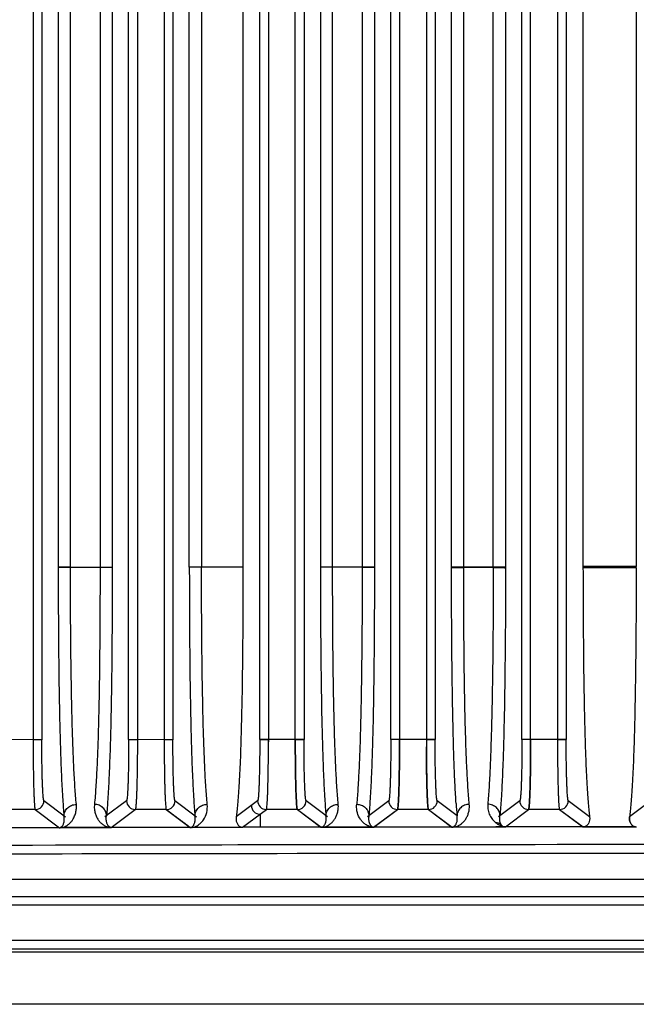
# Model space of a CAD drawing. Header units: inches. Extents: x 0 to 34, y 0 to 22.
# Tile 24 of 108: x 6.6 to 8, y 11.9 to 14.2. Entities that reach past the tile are written whole.
import ezdxf

# ---------------------------------------------------------------- set-up
doc = ezdxf.new("R2010")
doc.units = ezdxf.units.IN
doc.header["$LTSCALE"] = 1.87
doc.header["$MEASUREMENT"] = 0
doc.layers.get('0').update_dxf_attribs({"linetype": 'CONTINUOUS'})

msp = doc.modelspace()

# ---------------------------------------------------------------- linework, layer by layer
at = {"color": 6, "linetype": 'CONTINUOUS'}
for p, q in [((7.18, 18.6781), (7.18, 12.5435)), ((7.4752, 18.6935), (7.4752, 12.5434)), ((7.7705, 12.5435), (7.7705, 18.6926)), ((6.6498, 18.6738), (6.6498, 12.5433)), ((6.6695, 18.6739), (6.6695, 12.5433)), ((6.865, 12.5434), (6.865, 18.6738)), ((6.8847, 18.6738), (6.8847, 12.5434)), ((6.9451, 18.6738), (6.9451, 12.5433)), ((6.9648, 18.6738), (6.9648, 12.5433)), ((7.1603, 12.5434), (7.1603, 18.6738)), ((7.2404, 12.5434), (7.2404, 18.6738)), ((7.26, 18.6738), (7.26, 12.5434)), ((7.4556, 12.5435), (7.4556, 18.6737)), ((7.5356, 18.6738), (7.5356, 12.5434)), ((7.5553, 18.6738), (7.5553, 12.5434)), ((7.7508, 12.5435), (7.7508, 18.6737)), ((7.8309, 18.6737), (7.8309, 12.5434)), ((7.8506, 18.6737), (7.8506, 12.5434)), ((6.7064, 18.2853), (6.7064, 12.9318)), ((6.7339, 12.9322), (6.7339, 18.2851)), ((6.8006, 18.2851), (6.8006, 12.9322)), ((6.8281, 18.2853), (6.8281, 12.9319)), ((7.0017, 12.9319), (7.0017, 18.2853)), ((7.0292, 18.2851), (7.0292, 12.9321)), ((7.1225, 18.2851), (7.1225, 12.9321)), ((7.2969, 18.2852), (7.2969, 12.9326)), ((7.3245, 12.9321), (7.3245, 18.2848)), ((7.3911, 18.2851), (7.3911, 12.9318)), ((7.4187, 18.2856), (7.4187, 12.9311)), ((7.5922, 12.9325), (7.5922, 18.2847)), ((7.6198, 12.9321), (7.6198, 18.286)), ((7.6864, 12.9321), (7.6864, 18.2851)), ((7.7139, 18.2847), (7.7139, 12.9325)), ((7.8884, 18.2839), (7.8884, 12.9333)), ((8.0083, 18.2838), (8.0083, 12.9335)), ((6.7073, 12.9321), (6.8272, 12.9322)), ((7.0292, 12.9321), (7.0017, 12.9319)), ((7.1225, 12.9321), (7.0026, 12.9321)), ((7.4177, 12.9321), (7.2979, 12.9321)), ((7.3911, 12.9318), (7.3245, 12.9321)), ((7.3911, 12.9318), (7.4187, 12.9311)), ((7.5922, 12.9329), (7.713, 12.933)), ((7.5922, 12.9311), (7.5922, 12.9325)), ((7.5931, 12.9328), (7.713, 12.933)), ((7.713, 12.9312), (7.5931, 12.9312)), ((7.6198, 12.9321), (7.6864, 12.9321)), ((7.7139, 12.9325), (7.7139, 12.931)), ((7.8884, 12.9334), (8.0083, 12.9335)), ((7.8884, 12.9333), (8.0083, 12.9335)), ((8.0083, 12.9334), (7.8884, 12.9333)), ((7.8884, 12.9333), (7.8884, 12.9308)), ((7.8884, 12.9333), (7.8884, 12.9308)), ((8.0083, 12.9306), (8.0083, 12.9335)), ((8.0083, 12.9307), (7.8884, 12.9307)), ((8.0083, 12.9307), (7.8884, 12.9307)), ((6.6695, 12.5433), (6.5697, 12.5434)), ((6.6695, 12.5433), (6.6498, 12.5433)), ((6.9648, 12.5433), (6.865, 12.5434)), ((6.865, 12.5434), (6.8847, 12.5434)), ((6.9648, 12.5433), (6.9451, 12.5433)), ((7.26, 12.5434), (7.1603, 12.5435)), ((7.1603, 12.5435), (7.18, 12.5434)), ((7.18, 12.5434), (7.18, 12.5386)), ((7.2404, 12.5434), (7.26, 12.5434)), ((7.5553, 12.5434), (7.4556, 12.5435)), ((7.4752, 12.5435), (7.4556, 12.5435)), ((7.5356, 12.5434), (7.5553, 12.5434)), ((7.8506, 12.5434), (7.7508, 12.5435)), ((7.7705, 12.5435), (7.7508, 12.5435)), ((7.8309, 12.5434), (7.8506, 12.5434)), ((6.7231, 12.3687), (6.6742, 12.4055)), ((6.8603, 12.4057), (6.8116, 12.3692)), ((7.018, 12.3691), (6.9694, 12.4056)), ((7.1556, 12.4057), (7.1072, 12.3695)), ((7.313, 12.3693), (7.2647, 12.4056)), ((7.4509, 12.4057), (7.4027, 12.3696)), ((7.6047, 12.3721), (7.56, 12.4057)), ((7.7461, 12.4057), (7.698, 12.3697)), ((7.9034, 12.3696), (7.8553, 12.4057)), ((8.0414, 12.4057), (7.9933, 12.3696)), ((6.6545, 12.3859), (6.5847, 12.386)), ((6.6545, 12.3859), (6.7089, 12.3449)), ((6.6545, 12.3859), (6.7089, 12.3449)), ((6.6545, 12.3859), (6.7089, 12.3449)), ((6.8258, 12.3456), (6.88, 12.386)), ((6.8258, 12.3456), (6.88, 12.386)), ((6.8258, 12.3456), (6.8798, 12.386)), ((6.9497, 12.3859), (6.88, 12.386)), ((6.9497, 12.3859), (7.0034, 12.3456)), ((6.9497, 12.3859), (7.0034, 12.3456)), ((7.1218, 12.346), (7.1752, 12.386)), ((7.245, 12.3859), (7.1752, 12.386)), ((7.245, 12.3859), (7.2989, 12.346)), ((7.245, 12.3859), (7.2981, 12.346)), ((7.4168, 12.3464), (7.4705, 12.386)), ((7.4174, 12.3464), (7.4705, 12.386)), ((7.5403, 12.386), (7.4705, 12.386)), ((7.5403, 12.386), (7.5936, 12.3464)), ((7.5403, 12.386), (7.593, 12.3464)), ((7.7135, 12.3466), (7.7658, 12.3861)), ((7.8356, 12.386), (7.7658, 12.3861)), ((7.8356, 12.386), (7.8891, 12.3466)), ((7.8356, 12.386), (7.8881, 12.3466)), ((7.1611, 12.3754), (7.1611, 12.346)), ((6.7089, 12.3449), (6.5856, 12.3449)), ((6.7146, 12.3452), (6.711, 12.3451)), ((6.7123, 12.3452), (6.8258, 12.3454)), ((6.8258, 12.3454), (6.7126, 12.3453)), ((6.8257, 12.3454), (6.7146, 12.3452)), ((7.0034, 12.3456), (6.8658, 12.3456)), ((7.0034, 12.3456), (6.8658, 12.3456)), ((7.0043, 12.3456), (6.8658, 12.3456)), ((7.0088, 12.3458), (7.0043, 12.3456)), ((7.0065, 12.3458), (7.1219, 12.346)), ((7.1218, 12.346), (7.0068, 12.3458)), ((7.1218, 12.346), (7.0088, 12.3458)), ((7.1611, 12.346), (7.1218, 12.346)), ((7.1611, 12.346), (7.1218, 12.346)), ((7.1611, 12.346), (7.1218, 12.346)), ((7.2981, 12.346), (7.1611, 12.346)), ((7.2981, 12.346), (7.1611, 12.346)), ((7.2989, 12.346), (7.1611, 12.346)), ((7.3031, 12.3462), (7.2989, 12.346)), ((7.3009, 12.3462), (7.4173, 12.3463)), ((7.4173, 12.3464), (7.3011, 12.3462)), ((7.4168, 12.3464), (7.3031, 12.3462)), ((7.5936, 12.3464), (7.4168, 12.3464)), ((7.593, 12.3464), (7.4173, 12.3464)), ((7.593, 12.3464), (7.4174, 12.3464)), ((7.593, 12.3464), (7.5954, 12.3465)), ((7.5976, 12.3465), (7.5936, 12.3464)), ((7.5953, 12.3465), (7.7138, 12.3466)), ((7.6924, 12.3466), (7.5954, 12.3465)), ((7.6924, 12.3466), (7.5976, 12.3465)), ((7.71, 12.3466), (7.6924, 12.3466)), ((7.71, 12.3466), (7.6924, 12.3466)), ((7.7015, 12.3499), (7.6976, 12.3521)), ((7.7103, 12.3469), (7.71, 12.347)), ((7.7136, 12.3466), (7.71, 12.3466)), ((7.7134, 12.3466), (7.71, 12.3466)), ((7.7117, 12.3467), (7.7101, 12.347)), ((7.7112, 12.3468), (7.7103, 12.3469)), ((7.7135, 12.3466), (7.7112, 12.3468)), ((7.7121, 12.3467), (7.7117, 12.3467)), ((7.888, 12.3466), (7.7134, 12.3466)), ((7.8881, 12.3466), (7.7134, 12.3466)), ((7.8891, 12.3466), (7.7135, 12.3466)), ((8.0064, 12.3467), (7.8891, 12.3467)), ((7.8897, 12.3467), (8.0063, 12.3467)), ((8.0059, 12.3467), (7.8898, 12.3467)), ((5.9776, 12.2294), (10.3915, 12.2294)), ((10.3951, 12.1896), (5.9741, 12.1896)), ((10.3992, 12.1704), (5.9699, 12.1704)), ((10.4619, 12.0912), (5.9072, 12.0912)), ((10.513, 12.0712), (5.8562, 12.0712)), ((5.8358, 12.0653), (12.2397, 12.0653)), ((11.057, 11.9472), (5.3121, 11.9472))]:
    msp.add_line(p, q, dxfattribs=at)
for centre, radius, start, end in [((14.1588, 12.552), 6.6232, 180.07415, 180.21244), ((6.6545, 12.4056), 0.0197, 269.9446, 359.9481), ((6.88, 12.4057), 0.0197, 180.0474, 269.8264), ((6.9498, 12.4056), 0.0197, 269.9684, 359.9482), ((7.1753, 12.4057), 0.0197, 180.0488, 269.8497), ((7.245, 12.4056), 0.0197, 269.9923, 359.9477), ((7.4706, 12.4057), 0.0197, 180.048, 269.874), ((7.5403, 12.4057), 0.0197, 270.016, 359.9478), ((8.8527, 12.4824), 1.2529, 183.8067, 185.0521), ((7.7658, 12.4057), 0.0197, 180.0481, 269.8978), ((7.8356, 12.4057), 0.0197, 270.0397, 359.9478), ((7.1612, 12.3951), 0.0197, 180.0489, 269.8497), ((7.7273, 12.3985), 0.0552, 230.7328, 233.2475), ((7.7249, 12.3951), 0.051, 233.1726, 237.6514), ((6.7089, 12.3646), 0.0196, 270.0034, 280.162), ((7.0034, 12.3652), 0.0197, 270.0076, 279.0933), ((7.2981, 12.3657), 0.0197, 270.0049, 277.9106), ((7.593, 12.3661), 0.0197, 269.98, 276.5238), ((7.7133, 12.362), 0.0153, 264.0797, 265.7156), ((7.7134, 12.3639), 0.0173, 265.6447, 270.0369), ((7.8881, 12.3663), 0.0197, 270.001, 274.8448), ((8.0087, 12.3665), 0.0197, 263.2837, 270.008), ((8.1838, -692.9095), 705.2164, 89.674439, 90.1330858), ((8.1838, -692.825), 705.1319, 89.6744003, 90.133102), ((8.1849, -699.8958), 712.2027, 89.9996196, 90.1318513), ((8.1825, -691.4018), 703.689, 89.673973, 90.1338176), ((8.1828, -695.5072), 707.7944, 89.7531483, 90.1330388)]:
    msp.add_arc(centre, radius, start, end, dxfattribs=at)
for points, knots in [([(6.7339, 12.9321), (6.7322, 12.9321), (6.7287, 12.9321), (6.7237, 12.9321), (6.7191, 12.932), (6.715, 12.932), (6.712, 12.932), (6.71, 12.9319), (6.7088, 12.9319), (6.7079, 12.9319), (6.7072, 12.9318), (6.7067, 12.9318), (6.7065, 12.9318), (6.7064, 12.9318)], [0, 0, 0, 0, 0.190503, 0.374735, 0.544902, 0.694931, 0.81942, 0.870693, 0.913957, 0.948745, 0.974808, 0.991949, 1, 1, 1, 1]), ([(6.7064, 12.9318), (6.7064, 12.9018), (6.7065, 12.8422), (6.7071, 12.7542), (6.708, 12.6695), (6.7094, 12.5906), (6.7113, 12.5202), (6.7135, 12.4603), (6.7161, 12.412), (6.7183, 12.3837), (6.7194, 12.3715)], [0, 0, 0, 0, 0.160493, 0.318713, 0.47138, 0.613818, 0.740892, 0.848365, 0.934485, 1, 1, 1, 1]), ([(6.7472, 12.3974), (6.746, 12.4102), (6.7439, 12.4378), (6.7414, 12.4822), (6.7393, 12.5329), (6.7376, 12.5905), (6.7361, 12.6567), (6.735, 12.7341), (6.7342, 12.8271), (6.734, 12.8948), (6.7339, 12.9322)], [0, 0, 0, 0, 0.072049, 0.155261, 0.249518, 0.35628, 0.478666, 0.620469, 0.79049, 1, 1, 1, 1]), ([(6.8006, 12.9322), (6.8006, 12.8948), (6.8004, 12.8271), (6.7997, 12.7341), (6.7987, 12.6566), (6.7974, 12.5905), (6.7957, 12.533), (6.7937, 12.4824), (6.7913, 12.4381), (6.7892, 12.4105), (6.7879, 12.3978)], [0, 0, 0, 0, 0.209619, 0.379916, 0.521835, 0.644199, 0.750842, 0.844955, 0.928012, 1, 1, 1, 1]), ([(6.8006, 12.9322), (6.8023, 12.9322), (6.8058, 12.9322), (6.8108, 12.9322), (6.8154, 12.9321), (6.8195, 12.9321), (6.8225, 12.9321), (6.8245, 12.932), (6.8257, 12.932), (6.8266, 12.932), (6.8273, 12.9319), (6.8278, 12.9319), (6.828, 12.9319), (6.8281, 12.9319)], [0, 0, 0, 0, 0.190522, 0.374785, 0.54496, 0.694976, 0.81945, 0.870716, 0.913974, 0.948759, 0.974819, 0.991957, 1, 1, 1, 1]), ([(6.8281, 12.9319), (6.8281, 12.9019), (6.828, 12.8425), (6.8274, 12.7546), (6.8265, 12.6701), (6.8251, 12.5913), (6.8233, 12.5208), (6.821, 12.4609), (6.8185, 12.4125), (6.8163, 12.3842), (6.8152, 12.3719)], [0, 0, 0, 0, 0.160217, 0.318203, 0.470721, 0.613133, 0.740306, 0.847963, 0.93429, 1, 1, 1, 1]), ([(7.0017, 12.9319), (7.0017, 12.9021), (7.0018, 12.843), (7.0023, 12.7555), (7.0032, 12.6712), (7.0046, 12.5924), (7.0064, 12.5218), (7.0086, 12.4616), (7.0112, 12.4127), (7.0133, 12.3841), (7.0144, 12.3718)], [0, 0, 0, 0, 0.159365, 0.316597, 0.468585, 0.610842, 0.738293, 0.84657, 0.933638, 1, 1, 1, 1]), ([(7.0421, 12.3976), (7.0409, 12.4103), (7.0388, 12.4377), (7.0364, 12.4818), (7.0344, 12.5322), (7.0327, 12.5898), (7.0313, 12.6561), (7.0301, 12.7338), (7.0294, 12.827), (7.0292, 12.8948), (7.0292, 12.9321)], [0, 0, 0, 0, 0.071467, 0.154118, 0.247981, 0.354589, 0.477198, 0.619727, 0.790881, 1, 1, 1, 1]), ([(7.1225, 12.9321), (7.1224, 12.868), (7.1221, 12.7736), (7.1205, 12.6516), (7.1188, 12.5701), (7.1166, 12.5003), (7.1143, 12.4506), (7.1121, 12.4181), (7.1106, 12.3991), (7.109, 12.3832), (7.1078, 12.3737), (7.1072, 12.3695)], [0, 0, 0, 0, 0.341521, 0.503052, 0.650103, 0.775602, 0.875212, 0.915183, 0.948998, 0.977107, 1, 1, 1, 1]), ([(7.2969, 12.9326), (7.2969, 12.9029), (7.2971, 12.8441), (7.2976, 12.7569), (7.2985, 12.6728), (7.2998, 12.5941), (7.3016, 12.5233), (7.3038, 12.4627), (7.3063, 12.4134), (7.3084, 12.3845), (7.3095, 12.372)], [0, 0, 0, 0, 0.158507, 0.314951, 0.466351, 0.608389, 0.736084, 0.844994, 0.932869, 1, 1, 1, 1]), ([(7.3245, 12.9321), (7.3227, 12.9321), (7.3193, 12.9321), (7.3143, 12.9321), (7.3096, 12.932), (7.3061, 12.9319), (7.3036, 12.9319), (7.302, 12.932), (7.3006, 12.932), (7.2994, 12.9321), (7.2984, 12.9322), (7.2977, 12.9323), (7.2972, 12.9324), (7.297, 12.9325), (7.2969, 12.9326)], [0, 0, 0, 0, 0.190203, 0.374185, 0.54408, 0.693775, 0.759334, 0.817954, 0.869133, 0.912364, 0.947185, 0.97338, 0.99088, 1, 1, 1, 1]), ([(7.3371, 12.3977), (7.336, 12.4102), (7.3339, 12.4373), (7.3315, 12.4811), (7.3295, 12.5311), (7.3278, 12.5883), (7.3265, 12.6542), (7.3254, 12.7316), (7.3246, 12.8254), (7.3245, 12.8939), (7.3245, 12.9321)], [0, 0, 0, 0, 0.070685, 0.152533, 0.245591, 0.351483, 0.473585, 0.615606, 0.785959, 1, 1, 1, 1]), ([(7.3911, 12.9318), (7.3911, 12.8942), (7.3909, 12.826), (7.3901, 12.7325), (7.389, 12.6548), (7.3877, 12.5886), (7.3861, 12.5313), (7.3841, 12.4813), (7.3818, 12.4375), (7.3798, 12.4104), (7.3787, 12.3979)], [0, 0, 0, 0, 0.211189, 0.382562, 0.525324, 0.647852, 0.754053, 0.847301, 0.929239, 1, 1, 1, 1]), ([(7.4187, 12.9311), (7.4186, 12.9016), (7.4185, 12.8429), (7.418, 12.756), (7.4171, 12.6722), (7.4158, 12.5938), (7.414, 12.5232), (7.4118, 12.4628), (7.4093, 12.4136), (7.4072, 12.3847), (7.4061, 12.3722)], [0, 0, 0, 0, 0.158424, 0.314755, 0.466035, 0.60799, 0.735677, 0.84467, 0.932694, 1, 1, 1, 1]), ([(7.5922, 12.9307), (7.5922, 12.9307), (7.5923, 12.9307), (7.5925, 12.9307), (7.593, 12.9308), (7.5937, 12.9308), (7.5947, 12.9309), (7.5958, 12.931), (7.5973, 12.931), (7.5989, 12.931), (7.6014, 12.9311), (7.6049, 12.9312), (7.6096, 12.9312), (7.6146, 12.9313), (7.618, 12.9313), (7.6198, 12.9313)], [0, 0, 0, 0, 0.00306, 0.008319, 0.02551, 0.051535, 0.086266, 0.129497, 0.180762, 0.239526, 0.305254, 0.455238, 0.625349, 0.809548, 1, 1, 1, 1]), ([(7.6026, 12.3992), (7.6017, 12.4131), (7.5999, 12.444), (7.5978, 12.4952), (7.5961, 12.5551), (7.5941, 12.6482), (7.5929, 12.7477), (7.5924, 12.8512), (7.5922, 12.9044), (7.5922, 12.9311)], [0, 0, 0, 0, 0.078311, 0.174819, 0.288458, 0.416411, 0.700206, 0.849281, 1, 1, 1, 1]), ([(7.6323, 12.3977), (7.6311, 12.4102), (7.6291, 12.4372), (7.6267, 12.4807), (7.6247, 12.5306), (7.623, 12.5877), (7.6217, 12.6537), (7.6206, 12.7312), (7.6199, 12.8252), (7.6198, 12.8938), (7.6198, 12.9321)], [0, 0, 0, 0, 0.070324, 0.151833, 0.244647, 0.350447, 0.472573, 0.614892, 0.78541, 1, 1, 1, 1]), ([(7.6864, 12.9321), (7.6863, 12.894), (7.6861, 12.8254), (7.6852, 12.7315), (7.6841, 12.6539), (7.6828, 12.5878), (7.6811, 12.5307), (7.6792, 12.4808), (7.677, 12.4373), (7.675, 12.4103), (7.6739, 12.3979)], [0, 0, 0, 0, 0.213735, 0.384684, 0.527325, 0.649642, 0.755516, 0.848326, 0.929762, 1, 1, 1, 1]), ([(7.6864, 12.933), (7.6881, 12.933), (7.6916, 12.933), (7.6966, 12.933), (7.7012, 12.9329), (7.7053, 12.9329), (7.7083, 12.933), (7.7103, 12.933), (7.7115, 12.933), (7.7124, 12.9329), (7.7132, 12.9328), (7.7136, 12.9327), (7.7139, 12.9326), (7.7139, 12.9325)], [0, 0, 0, 0, 0.190095, 0.373945, 0.543734, 0.693406, 0.817596, 0.868736, 0.911887, 0.946633, 0.972817, 0.990439, 1, 1, 1, 1]), ([(7.6864, 12.9311), (7.6882, 12.9311), (7.6918, 12.9311), (7.697, 12.9311), (7.7015, 12.931), (7.7048, 12.931), (7.7072, 12.9309), (7.7087, 12.9309), (7.7101, 12.9308), (7.7113, 12.9308), (7.7123, 12.9307), (7.7131, 12.9306), (7.7136, 12.9306), (7.7138, 12.9305), (7.7139, 12.9305), (7.7139, 12.9305)], [0, 0, 0, 0, 0.201535, 0.39086, 0.557343, 0.69581, 0.75632, 0.811796, 0.862319, 0.906823, 0.943689, 0.97188, 0.990806, 0.996635, 1, 1, 1, 1]), ([(7.7139, 12.931), (7.7139, 12.9016), (7.7138, 12.8431), (7.7132, 12.7566), (7.7123, 12.6731), (7.711, 12.5948), (7.7092, 12.5242), (7.7071, 12.4635), (7.7046, 12.414), (7.7025, 12.3849), (7.7014, 12.3722)], [0, 0, 0, 0, 0.157833, 0.313598, 0.464373, 0.606116, 0.733901, 0.84338, 0.931961, 1, 1, 1, 1]), ([(7.8884, 12.9308), (7.8885, 12.8677), (7.8889, 12.7748), (7.8904, 12.6545), (7.8921, 12.5736), (7.8942, 12.5036), (7.8965, 12.4533), (7.8986, 12.4201), (7.9001, 12.4004), (7.9016, 12.3839), (7.9028, 12.374), (7.9034, 12.3696)], [0, 0, 0, 0, 0.336943, 0.496532, 0.642746, 0.768944, 0.870512, 0.911693, 0.946735, 0.976021, 1, 1, 1, 1]), ([(8.0083, 12.9306), (8.0082, 12.8676), (8.0078, 12.7749), (8.0062, 12.6548), (8.0046, 12.574), (8.0025, 12.5041), (8.0002, 12.4537), (7.9981, 12.4204), (7.9966, 12.4006), (7.9951, 12.3841), (7.9939, 12.3741), (7.9933, 12.3696)], [0, 0, 0, 0, 0.336458, 0.495762, 0.641802, 0.768036, 0.869845, 0.911191, 0.946405, 0.975862, 1, 1, 1, 1]), ([(6.6498, 12.5433), (6.6498, 12.5332), (6.6499, 12.5135), (6.6501, 12.4847), (6.6505, 12.4619), (6.6508, 12.4451), (6.6511, 12.4337), (6.6515, 12.4234), (6.6518, 12.4142), (6.6522, 12.4062), (6.6526, 12.3995), (6.653, 12.3947), (6.6533, 12.3915), (6.6535, 12.3897), (6.6537, 12.3882), (6.6539, 12.3871), (6.6542, 12.3864), (6.6543, 12.386), (6.6545, 12.3859)], [0, 0, 0, 0, 0.191544, 0.376316, 0.546873, 0.624887, 0.697105, 0.762869, 0.821529, 0.872531, 0.915454, 0.949886, 0.963807, 0.975501, 0.984956, 0.992165, 0.997145, 1, 1, 1, 1]), ([(6.6498, 12.5433), (6.6498, 12.5332), (6.6499, 12.5135), (6.6501, 12.4847), (6.6505, 12.4619), (6.6508, 12.4451), (6.6511, 12.4337), (6.6515, 12.4234), (6.6518, 12.4142), (6.6522, 12.4062), (6.6526, 12.3995), (6.653, 12.3947), (6.6533, 12.3915), (6.6535, 12.3897), (6.6537, 12.3882), (6.6539, 12.3871), (6.6542, 12.3864), (6.6543, 12.386), (6.6545, 12.3859)], [0, 0, 0, 0, 0.191542, 0.376313, 0.546871, 0.624886, 0.697105, 0.76287, 0.82153, 0.872533, 0.915455, 0.949887, 0.963808, 0.975502, 0.984956, 0.992165, 0.997145, 1, 1, 1, 1]), ([(6.6742, 12.4055), (6.6741, 12.4057), (6.6739, 12.406), (6.6737, 12.4067), (6.6735, 12.4077), (6.6732, 12.4089), (6.673, 12.4105), (6.6727, 12.4132), (6.6723, 12.4174), (6.6719, 12.4233), (6.6715, 12.4303), (6.6712, 12.4384), (6.6708, 12.4474), (6.6705, 12.4574), (6.6702, 12.4721), (6.6698, 12.492), (6.6695, 12.5172), (6.6695, 12.5345), (6.6695, 12.5433)], [0, 0, 0, 0, 0.00319, 0.008336, 0.015571, 0.024955, 0.036528, 0.050319, 0.084612, 0.127547, 0.178626, 0.237335, 0.303099, 0.375288, 0.45327, 0.623785, 0.808514, 1, 1, 1, 1]), ([(6.6742, 12.4055), (6.6741, 12.4057), (6.6739, 12.406), (6.6737, 12.4067), (6.6735, 12.4077), (6.6732, 12.4089), (6.673, 12.4105), (6.6727, 12.4133), (6.6723, 12.4174), (6.6719, 12.4233), (6.6715, 12.4303), (6.6712, 12.4384), (6.6708, 12.4474), (6.6705, 12.4574), (6.6702, 12.4721), (6.6698, 12.492), (6.6695, 12.5172), (6.6695, 12.5345), (6.6695, 12.5433)], [0, 0, 0, 0, 0.003199, 0.008354, 0.015597, 0.024989, 0.036567, 0.050363, 0.084661, 0.127596, 0.178672, 0.237378, 0.303139, 0.375324, 0.453302, 0.623805, 0.808523, 1, 1, 1, 1]), ([(6.865, 12.5434), (6.865, 12.5346), (6.8649, 12.5173), (6.8647, 12.4922), (6.8643, 12.4723), (6.864, 12.4575), (6.8637, 12.4476), (6.8633, 12.4385), (6.863, 12.4305), (6.8626, 12.4235), (6.8622, 12.4176), (6.8618, 12.4134), (6.8615, 12.4107), (6.8613, 12.4091), (6.861, 12.4078), (6.8608, 12.4068), (6.8606, 12.4062), (6.8604, 12.4058), (6.8603, 12.4057)], [0, 0, 0, 0, 0.191506, 0.376254, 0.546779, 0.624764, 0.696955, 0.762719, 0.821427, 0.872501, 0.915431, 0.949716, 0.963503, 0.97507, 0.984449, 0.991678, 0.996817, 1, 1, 1, 1]), ([(6.8847, 12.5434), (6.8847, 12.5334), (6.8846, 12.5136), (6.8844, 12.4849), (6.884, 12.4621), (6.8836, 12.4452), (6.8833, 12.4339), (6.883, 12.4236), (6.8826, 12.4144), (6.8822, 12.4063), (6.8818, 12.3996), (6.8814, 12.3948), (6.8811, 12.3917), (6.8809, 12.3899), (6.8807, 12.3884), (6.8805, 12.3873), (6.8803, 12.3865), (6.8801, 12.3861), (6.88, 12.386)], [0, 0, 0, 0, 0.191557, 0.37634, 0.546905, 0.624923, 0.697142, 0.762907, 0.821565, 0.872565, 0.915484, 0.94991, 0.963827, 0.975518, 0.984969, 0.992174, 0.997149, 1, 1, 1, 1]), ([(6.8847, 12.5434), (6.8847, 12.5334), (6.8846, 12.5136), (6.8844, 12.4849), (6.884, 12.4621), (6.8836, 12.4452), (6.8833, 12.4339), (6.883, 12.4236), (6.8826, 12.4144), (6.8822, 12.4063), (6.8818, 12.3996), (6.8814, 12.3948), (6.8811, 12.3917), (6.8809, 12.3899), (6.8807, 12.3884), (6.8805, 12.3873), (6.8803, 12.3865), (6.8801, 12.3861), (6.88, 12.386)], [0, 0, 0, 0, 0.191556, 0.37634, 0.546908, 0.624927, 0.697147, 0.762913, 0.821572, 0.872571, 0.915488, 0.949913, 0.96383, 0.97552, 0.98497, 0.992174, 0.997149, 1, 1, 1, 1]), ([(6.9451, 12.5433), (6.9451, 12.5333), (6.9451, 12.5135), (6.9454, 12.4848), (6.9457, 12.462), (6.9461, 12.4451), (6.9464, 12.4338), (6.9467, 12.4235), (6.9471, 12.4142), (6.9475, 12.4062), (6.9479, 12.3995), (6.9483, 12.3947), (6.9486, 12.3916), (6.9488, 12.3897), (6.949, 12.3883), (6.9492, 12.3871), (6.9494, 12.3864), (6.9496, 12.386), (6.9497, 12.3859)], [0, 0, 0, 0, 0.191545, 0.376319, 0.546877, 0.624891, 0.697109, 0.762874, 0.821533, 0.872535, 0.915457, 0.949889, 0.963809, 0.975503, 0.984957, 0.992166, 0.997145, 1, 1, 1, 1]), ([(6.9694, 12.4056), (6.9693, 12.4057), (6.9692, 12.406), (6.9689, 12.4067), (6.9687, 12.4077), (6.9685, 12.409), (6.9683, 12.4106), (6.968, 12.4133), (6.9676, 12.4175), (6.9672, 12.4233), (6.9668, 12.4304), (6.9664, 12.4384), (6.9661, 12.4475), (6.9658, 12.4574), (6.9654, 12.4721), (6.9651, 12.4921), (6.9648, 12.5172), (6.9648, 12.5345), (6.9648, 12.5433)], [0, 0, 0, 0, 0.003189, 0.008334, 0.015569, 0.024953, 0.036524, 0.050316, 0.084607, 0.127542, 0.17862, 0.23733, 0.303093, 0.375283, 0.453266, 0.623781, 0.808512, 1, 1, 1, 1]), ([(6.9694, 12.4056), (6.9693, 12.4057), (6.9692, 12.406), (6.9689, 12.4067), (6.9687, 12.4077), (6.9685, 12.409), (6.9683, 12.4106), (6.968, 12.4133), (6.9676, 12.4175), (6.9672, 12.4234), (6.9668, 12.4304), (6.9664, 12.4384), (6.9661, 12.4475), (6.9658, 12.4574), (6.9654, 12.4721), (6.9651, 12.4921), (6.9648, 12.5172), (6.9648, 12.5345), (6.9648, 12.5433)], [0, 0, 0, 0, 0.003198, 0.008353, 0.015595, 0.024986, 0.036564, 0.05036, 0.084656, 0.127591, 0.178666, 0.237373, 0.303133, 0.375319, 0.453297, 0.623801, 0.808521, 1, 1, 1, 1]), ([(7.1603, 12.5435), (7.1603, 12.5346), (7.1602, 12.5173), (7.16, 12.4922), (7.1596, 12.4723), (7.1592, 12.4575), (7.1589, 12.4476), (7.1586, 12.4385), (7.1582, 12.4305), (7.1579, 12.4235), (7.1574, 12.4176), (7.1571, 12.4134), (7.1568, 12.4107), (7.1565, 12.4091), (7.1563, 12.4078), (7.1561, 12.4068), (7.1559, 12.4062), (7.1557, 12.4058), (7.1556, 12.4057)], [0, 0, 0, 0, 0.191503, 0.376248, 0.54677, 0.624755, 0.696946, 0.76271, 0.821418, 0.872493, 0.915424, 0.949711, 0.963499, 0.975067, 0.984446, 0.991676, 0.996816, 1, 1, 1, 1]), ([(7.1752, 12.386), (7.1754, 12.3861), (7.1755, 12.3865), (7.1758, 12.3873), (7.176, 12.3884), (7.1762, 12.3899), (7.1764, 12.3917), (7.1767, 12.3948), (7.1771, 12.3996), (7.1775, 12.4064), (7.1779, 12.4144), (7.1783, 12.4236), (7.1786, 12.4339), (7.1789, 12.4452), (7.1793, 12.4621), (7.1796, 12.4849), (7.1799, 12.5136), (7.18, 12.5334), (7.18, 12.5435)], [0, 0, 0, 0, 0.002851, 0.007827, 0.015032, 0.024482, 0.036173, 0.05009, 0.084517, 0.127435, 0.178435, 0.237093, 0.302858, 0.375078, 0.453095, 0.623661, 0.808444, 1, 1, 1, 1]), ([(7.245, 12.3859), (7.2449, 12.386), (7.2447, 12.3864), (7.2445, 12.3872), (7.2443, 12.3883), (7.2441, 12.3898), (7.2439, 12.3916), (7.2435, 12.3947), (7.2432, 12.3995), (7.2428, 12.4063), (7.2424, 12.4143), (7.242, 12.4235), (7.2417, 12.4338), (7.2414, 12.4452), (7.241, 12.462), (7.2407, 12.4848), (7.2404, 12.5135), (7.2404, 12.5333), (7.2404, 12.5434)], [0, 0, 0, 0, 0.002855, 0.007834, 0.015043, 0.024497, 0.03619, 0.050111, 0.084542, 0.127464, 0.178466, 0.237125, 0.30289, 0.375108, 0.453123, 0.62368, 0.808454, 1, 1, 1, 1]), ([(7.2404, 12.5434), (7.2404, 12.5333), (7.2404, 12.5135), (7.2407, 12.4848), (7.241, 12.462), (7.2414, 12.4452), (7.2417, 12.4338), (7.242, 12.4235), (7.2424, 12.4143), (7.2428, 12.4063), (7.2432, 12.3995), (7.2435, 12.3947), (7.2439, 12.3916), (7.2441, 12.3898), (7.2443, 12.3883), (7.2445, 12.3872), (7.2447, 12.3864), (7.2449, 12.386), (7.245, 12.3859)], [0, 0, 0, 0, 0.191545, 0.376318, 0.546878, 0.624894, 0.697113, 0.762878, 0.821538, 0.872539, 0.915461, 0.949892, 0.963811, 0.975505, 0.984958, 0.992166, 0.997145, 1, 1, 1, 1]), ([(7.2647, 12.4056), (7.2646, 12.4057), (7.2644, 12.4061), (7.2642, 12.4068), (7.264, 12.4077), (7.2638, 12.409), (7.2636, 12.4106), (7.2632, 12.4133), (7.2629, 12.4175), (7.2625, 12.4234), (7.2621, 12.4304), (7.2617, 12.4385), (7.2614, 12.4475), (7.2611, 12.4574), (7.2607, 12.4722), (7.2603, 12.4921), (7.2601, 12.5173), (7.26, 12.5346), (7.26, 12.5434)], [0, 0, 0, 0, 0.003188, 0.008333, 0.015567, 0.02495, 0.036521, 0.050312, 0.084603, 0.127537, 0.178615, 0.237324, 0.303088, 0.375278, 0.453261, 0.623777, 0.80851, 1, 1, 1, 1]), ([(7.2647, 12.4056), (7.2646, 12.4057), (7.2644, 12.4061), (7.2642, 12.4068), (7.264, 12.4077), (7.2638, 12.409), (7.2636, 12.4106), (7.2632, 12.4133), (7.2629, 12.4175), (7.2625, 12.4234), (7.2621, 12.4304), (7.2617, 12.4385), (7.2614, 12.4475), (7.2611, 12.4574), (7.2607, 12.4722), (7.2603, 12.4921), (7.2601, 12.5173), (7.26, 12.5346), (7.26, 12.5434)], [0, 0, 0, 0, 0.003198, 0.008351, 0.015593, 0.024984, 0.036561, 0.050356, 0.084652, 0.127586, 0.178661, 0.237367, 0.303128, 0.375313, 0.453292, 0.623798, 0.808519, 1, 1, 1, 1]), ([(7.4556, 12.5435), (7.4556, 12.5347), (7.4555, 12.5173), (7.4552, 12.4922), (7.4549, 12.4723), (7.4545, 12.4575), (7.4542, 12.4476), (7.4539, 12.4386), (7.4535, 12.4305), (7.4531, 12.4235), (7.4527, 12.4176), (7.4524, 12.4134), (7.452, 12.4107), (7.4518, 12.4091), (7.4516, 12.4078), (7.4514, 12.4069), (7.4512, 12.4062), (7.451, 12.4058), (7.4509, 12.4057)], [0, 0, 0, 0, 0.191503, 0.376247, 0.54677, 0.624754, 0.696945, 0.762708, 0.821417, 0.872492, 0.915422, 0.949709, 0.963497, 0.975065, 0.984445, 0.991675, 0.996816, 1, 1, 1, 1]), ([(7.4705, 12.386), (7.4706, 12.3861), (7.4708, 12.3865), (7.471, 12.3873), (7.4713, 12.3884), (7.4715, 12.3899), (7.4717, 12.3917), (7.472, 12.3948), (7.4724, 12.3996), (7.4728, 12.4064), (7.4732, 12.4144), (7.4735, 12.4236), (7.4739, 12.4339), (7.4742, 12.4453), (7.4746, 12.4621), (7.4749, 12.4849), (7.4752, 12.5136), (7.4752, 12.5334), (7.4752, 12.5435)], [0, 0, 0, 0, 0.002851, 0.007828, 0.015033, 0.024484, 0.036175, 0.050093, 0.08452, 0.127439, 0.178439, 0.237097, 0.302862, 0.375082, 0.453098, 0.623663, 0.808446, 1, 1, 1, 1]), ([(7.4752, 12.5435), (7.4752, 12.5334), (7.4752, 12.5136), (7.4749, 12.4849), (7.4746, 12.4621), (7.4742, 12.4453), (7.4739, 12.4339), (7.4735, 12.4236), (7.4732, 12.4144), (7.4728, 12.4064), (7.4724, 12.3996), (7.472, 12.3948), (7.4717, 12.3917), (7.4715, 12.3899), (7.4713, 12.3884), (7.471, 12.3873), (7.4708, 12.3865), (7.4706, 12.3861), (7.4705, 12.386)], [0, 0, 0, 0, 0.191553, 0.376335, 0.546901, 0.624919, 0.697139, 0.762905, 0.821563, 0.872563, 0.915481, 0.949908, 0.963825, 0.975516, 0.984967, 0.992172, 0.997148, 1, 1, 1, 1]), ([(7.5356, 12.5434), (7.5356, 12.5333), (7.5357, 12.5136), (7.5359, 12.4848), (7.5363, 12.462), (7.5367, 12.4452), (7.537, 12.4338), (7.5373, 12.4235), (7.5377, 12.4143), (7.5381, 12.4063), (7.5385, 12.3996), (7.5388, 12.3948), (7.5391, 12.3916), (7.5394, 12.3898), (7.5396, 12.3883), (7.5398, 12.3872), (7.54, 12.3865), (7.5402, 12.3861), (7.5403, 12.386)], [0, 0, 0, 0, 0.191548, 0.376324, 0.546884, 0.624899, 0.697118, 0.762883, 0.821542, 0.872543, 0.915464, 0.949894, 0.963814, 0.975507, 0.98496, 0.992168, 0.997146, 1, 1, 1, 1]), ([(7.56, 12.4057), (7.5599, 12.4058), (7.5597, 12.4061), (7.5595, 12.4068), (7.5593, 12.4078), (7.5591, 12.409), (7.5588, 12.4106), (7.5585, 12.4134), (7.5581, 12.4175), (7.5577, 12.4234), (7.5574, 12.4304), (7.557, 12.4385), (7.5567, 12.4475), (7.5564, 12.4575), (7.556, 12.4722), (7.5556, 12.4921), (7.5554, 12.5173), (7.5553, 12.5346), (7.5553, 12.5434)], [0, 0, 0, 0, 0.003188, 0.008332, 0.015565, 0.024947, 0.036518, 0.050308, 0.084598, 0.127532, 0.178609, 0.237318, 0.303082, 0.375272, 0.453256, 0.623774, 0.808508, 1, 1, 1, 1]), ([(7.56, 12.4057), (7.5599, 12.4058), (7.5597, 12.4061), (7.5595, 12.4068), (7.5593, 12.4078), (7.5591, 12.409), (7.5588, 12.4106), (7.5585, 12.4134), (7.5581, 12.4175), (7.5577, 12.4234), (7.5574, 12.4304), (7.557, 12.4385), (7.5567, 12.4475), (7.5564, 12.4575), (7.556, 12.4722), (7.5556, 12.4921), (7.5554, 12.5173), (7.5553, 12.5346), (7.5553, 12.5434)], [0, 0, 0, 0, 0.003197, 0.00835, 0.015592, 0.024981, 0.036558, 0.050353, 0.084647, 0.127581, 0.178656, 0.237362, 0.303122, 0.375308, 0.453287, 0.623794, 0.808517, 1, 1, 1, 1]), ([(7.7508, 12.5435), (7.7508, 12.5347), (7.7508, 12.5174), (7.7505, 12.4922), (7.7502, 12.4723), (7.7498, 12.4575), (7.7495, 12.4476), (7.7492, 12.4386), (7.7488, 12.4305), (7.7484, 12.4235), (7.748, 12.4176), (7.7476, 12.4134), (7.7473, 12.4107), (7.7471, 12.4091), (7.7469, 12.4078), (7.7466, 12.4069), (7.7464, 12.4062), (7.7463, 12.4058), (7.7461, 12.4057)], [0, 0, 0, 0, 0.191501, 0.376244, 0.546765, 0.624749, 0.69694, 0.762703, 0.821412, 0.872487, 0.915418, 0.949705, 0.963494, 0.975063, 0.984443, 0.991674, 0.996815, 1, 1, 1, 1]), ([(7.7658, 12.386), (7.7659, 12.3861), (7.7661, 12.3865), (7.7663, 12.3873), (7.7665, 12.3884), (7.7668, 12.3899), (7.767, 12.3917), (7.7673, 12.3948), (7.7677, 12.3996), (7.7681, 12.4064), (7.7685, 12.4144), (7.7688, 12.4236), (7.7692, 12.4339), (7.7695, 12.4453), (7.7698, 12.4621), (7.7702, 12.4849), (7.7704, 12.5136), (7.7705, 12.5334), (7.7705, 12.5435)], [0, 0, 0, 0, 0.002852, 0.007829, 0.015034, 0.024486, 0.036177, 0.050095, 0.084522, 0.127441, 0.178441, 0.237101, 0.302866, 0.375086, 0.453104, 0.623669, 0.808448, 1, 1, 1, 1]), ([(7.7705, 12.5435), (7.7705, 12.5334), (7.7704, 12.5136), (7.7702, 12.4849), (7.7698, 12.4621), (7.7695, 12.4453), (7.7692, 12.4339), (7.7688, 12.4236), (7.7685, 12.4144), (7.7681, 12.4064), (7.7677, 12.3996), (7.7673, 12.3948), (7.767, 12.3917), (7.7668, 12.3899), (7.7665, 12.3884), (7.7663, 12.3873), (7.7661, 12.3865), (7.7659, 12.3861), (7.7658, 12.386)], [0, 0, 0, 0, 0.191553, 0.376333, 0.546895, 0.624911, 0.69713, 0.762895, 0.821553, 0.872554, 0.915474, 0.949902, 0.96382, 0.975512, 0.984964, 0.992171, 0.997148, 1, 1, 1, 1]), ([(7.8309, 12.5434), (7.8309, 12.5334), (7.831, 12.5136), (7.8312, 12.4849), (7.8316, 12.4621), (7.8319, 12.4452), (7.8323, 12.4339), (7.8326, 12.4236), (7.833, 12.4143), (7.8333, 12.4063), (7.8337, 12.3996), (7.8341, 12.3948), (7.8344, 12.3917), (7.8346, 12.3898), (7.8349, 12.3884), (7.8351, 12.3872), (7.8353, 12.3865), (7.8355, 12.3861), (7.8356, 12.386)], [0, 0, 0, 0, 0.191549, 0.376327, 0.546888, 0.624904, 0.697122, 0.762887, 0.821546, 0.872547, 0.915468, 0.949897, 0.963816, 0.975509, 0.984962, 0.992169, 0.997147, 1, 1, 1, 1]), ([(7.8553, 12.4057), (7.8552, 12.4058), (7.855, 12.4061), (7.8548, 12.4068), (7.8546, 12.4078), (7.8543, 12.4091), (7.8541, 12.4107), (7.8538, 12.4134), (7.8534, 12.4176), (7.853, 12.4234), (7.8526, 12.4305), (7.8523, 12.4385), (7.8519, 12.4476), (7.8516, 12.4575), (7.8513, 12.4722), (7.8509, 12.4922), (7.8506, 12.5173), (7.8506, 12.5346), (7.8506, 12.5434)], [0, 0, 0, 0, 0.003187, 0.00833, 0.015563, 0.024945, 0.036515, 0.050305, 0.084594, 0.127527, 0.178604, 0.237313, 0.303077, 0.375267, 0.453251, 0.623771, 0.808506, 1, 1, 1, 1]), ([(7.8553, 12.4057), (7.8552, 12.4058), (7.855, 12.4061), (7.8548, 12.4068), (7.8546, 12.4078), (7.8543, 12.4091), (7.8541, 12.4107), (7.8538, 12.4134), (7.8534, 12.4176), (7.853, 12.4235), (7.8526, 12.4305), (7.8523, 12.4385), (7.8519, 12.4476), (7.8516, 12.4575), (7.8513, 12.4722), (7.8509, 12.4922), (7.8506, 12.5173), (7.8506, 12.5346), (7.8506, 12.5434)], [0, 0, 0, 0, 0.003196, 0.008349, 0.01559, 0.024979, 0.036555, 0.050349, 0.084643, 0.127576, 0.17865, 0.237356, 0.303117, 0.375303, 0.453283, 0.623791, 0.808516, 1, 1, 1, 1]), ([(7.5403, 12.386), (7.5402, 12.3861), (7.54, 12.3864), (7.5398, 12.3871), (7.5396, 12.3881), (7.5394, 12.3894), (7.5392, 12.391), (7.5389, 12.3937), (7.5386, 12.398), (7.5382, 12.4039), (7.5378, 12.4109), (7.5375, 12.4191), (7.5371, 12.4282), (7.5368, 12.4383), (7.5365, 12.4534), (7.5361, 12.4739), (7.5358, 12.5), (7.5357, 12.5181), (7.5357, 12.5274)], [0, 0, 0, 0, 0.002905, 0.007856, 0.014966, 0.024256, 0.035724, 0.049362, 0.083075, 0.12512, 0.17515, 0.232804, 0.297611, 0.369005, 0.446419, 0.616832, 0.803554, 1, 1, 1, 1]), ([(6.7147, 12.3453), (6.7162, 12.3456), (6.7189, 12.3463), (6.722, 12.3477), (6.7243, 12.3489), (6.7265, 12.3502), (6.729, 12.352), (6.7312, 12.3539), (6.7331, 12.3558), (6.7348, 12.3575), (6.7366, 12.3596), (6.7385, 12.3622), (6.7405, 12.3655), (6.7425, 12.3694), (6.7444, 12.3739), (6.7459, 12.3787), (6.7469, 12.3835), (6.7476, 12.3897), (6.7475, 12.3944), (6.7472, 12.3974)], [0, 0, 0, 0, 0.071414, 0.122173, 0.153662, 0.190557, 0.234887, 0.289366, 0.32143, 0.357358, 0.398062, 0.44548, 0.501954, 0.569249, 0.643719, 0.71958, 0.793047, 0.864287, 1, 1, 1, 1]), ([(6.7194, 12.3715), (6.7194, 12.3751), (6.7211, 12.382), (6.7273, 12.3903), (6.7363, 12.396), (6.7435, 12.3974), (6.7472, 12.3974)], [0, 0, 0, 0, 0.253094, 0.489774, 0.731912, 1, 1, 1, 1]), ([(6.7879, 12.3978), (6.7878, 12.3959), (6.7876, 12.3924), (6.7878, 12.3872), (6.7885, 12.3824), (6.7899, 12.3765), (6.7923, 12.3699), (6.7956, 12.364), (6.7987, 12.3598), (6.8019, 12.3561), (6.8065, 12.352), (6.8121, 12.3486), (6.8169, 12.3468), (6.82, 12.3461), (6.8222, 12.3457), (6.8236, 12.3456), (6.8247, 12.3455), (6.8253, 12.3455), (6.8257, 12.3456)], [0, 0, 0, 0, 0.076262, 0.147849, 0.215484, 0.279637, 0.399188, 0.509421, 0.56214, 0.613492, 0.714327, 0.819875, 0.883286, 0.925381, 0.954559, 0.974244, 0.986268, 1, 1, 1, 1]), ([(6.8152, 12.3719), (6.8151, 12.3754), (6.8135, 12.3822), (6.8074, 12.3905), (6.7987, 12.3962), (6.7916, 12.3977), (6.7879, 12.3978)], [0, 0, 0, 0, 0.252941, 0.489696, 0.731937, 1, 1, 1, 1]), ([(6.9497, 12.3859), (6.9544, 12.3826), (6.9613, 12.3776), (6.9703, 12.3708), (6.977, 12.3657), (6.9838, 12.3607), (6.9928, 12.3539), (6.9997, 12.3489), (7.0043, 12.3456)], [0, 0, 0, 0, 0.252006, 0.376491, 0.500046, 0.623602, 0.748088, 1, 1, 1, 1]), ([(7.0088, 12.3458), (7.0105, 12.3461), (7.0133, 12.3468), (7.0175, 12.3485), (7.0219, 12.351), (7.0277, 12.3555), (7.0354, 12.3645), (7.0418, 12.3791), (7.0427, 12.3915), (7.0421, 12.3976)], [0, 0, 0, 0, 0.076451, 0.12978, 0.200708, 0.301002, 0.458156, 0.726186, 1, 1, 1, 1]), ([(7.0144, 12.3718), (7.0144, 12.3752), (7.016, 12.382), (7.0223, 12.3905), (7.0314, 12.3962), (7.0386, 12.3976), (7.0421, 12.3976)], [0, 0, 0, 0, 0.241978, 0.489333, 0.742913, 1, 1, 1, 1]), ([(7.3031, 12.3462), (7.3051, 12.3465), (7.3084, 12.3473), (7.3139, 12.3497), (7.3192, 12.3531), (7.3237, 12.3573), (7.3268, 12.3609), (7.329, 12.3639), (7.331, 12.3672), (7.3327, 12.3707), (7.3343, 12.3745), (7.336, 12.3801), (7.3372, 12.3861), (7.3374, 12.3926), (7.3372, 12.396), (7.3371, 12.3977)], [0, 0, 0, 0, 0.088195, 0.151975, 0.262459, 0.368211, 0.42203, 0.476823, 0.533014, 0.591183, 0.651568, 0.714487, 0.849398, 0.922443, 1, 1, 1, 1]), ([(7.3095, 12.372), (7.3095, 12.3753), (7.3111, 12.3821), (7.3173, 12.3906), (7.3265, 12.3963), (7.3336, 12.3977), (7.3371, 12.3977)], [0, 0, 0, 0, 0.241691, 0.488933, 0.742628, 1, 1, 1, 1]), ([(7.4168, 12.3464), (7.4165, 12.3464), (7.416, 12.3463), (7.4152, 12.3464), (7.4145, 12.3465), (7.4133, 12.3466), (7.4113, 12.3469), (7.4087, 12.3475), (7.4061, 12.3484), (7.4033, 12.3495), (7.4003, 12.3511), (7.3971, 12.3533), (7.3943, 12.3556), (7.3907, 12.3591), (7.3851, 12.3662), (7.3805, 12.3763), (7.3784, 12.388), (7.3784, 12.3944), (7.3787, 12.3978)], [0, 0, 0, 0, 0.011318, 0.023005, 0.032681, 0.041952, 0.072677, 0.118455, 0.154713, 0.186614, 0.244004, 0.297284, 0.348964, 0.400268, 0.504374, 0.729964, 0.857774, 1, 1, 1, 1]), ([(7.3787, 12.3978), (7.3822, 12.3977), (7.3893, 12.3964), (7.3983, 12.3907), (7.4045, 12.3822), (7.4061, 12.3755), (7.4061, 12.3721)], [0, 0, 0, 0, 0.257421, 0.511114, 0.758338, 1, 1, 1, 1]), ([(7.5976, 12.3465), (7.5988, 12.3467), (7.6009, 12.3471), (7.6044, 12.3481), (7.609, 12.35), (7.6145, 12.3535), (7.6199, 12.3586), (7.6245, 12.3645), (7.6275, 12.3701), (7.6295, 12.375), (7.6308, 12.379), (7.6317, 12.3833), (7.6326, 12.3896), (7.6325, 12.3944), (7.6323, 12.3977)], [0, 0, 0, 0, 0.054195, 0.09473, 0.161162, 0.273701, 0.379929, 0.487698, 0.600647, 0.660041, 0.721742, 0.786184, 0.853706, 1, 1, 1, 1]), ([(7.6323, 12.3977), (7.6287, 12.3977), (7.6216, 12.3963), (7.6125, 12.3907), (7.6063, 12.3822), (7.6048, 12.3754), (7.6047, 12.3721)], [0, 0, 0, 0, 0.257628, 0.511417, 0.758554, 1, 1, 1, 1]), ([(7.6739, 12.3979), (7.6738, 12.3955), (7.6737, 12.391), (7.6745, 12.3844), (7.6761, 12.3784), (7.6784, 12.3729), (7.6813, 12.3679), (7.6857, 12.362), (7.6896, 12.3581), (7.6924, 12.3558)], [0, 0, 0, 0, 0.147496, 0.284582, 0.413688, 0.537191, 0.656633, 0.772839, 1, 1, 1, 1]), ([(7.7014, 12.3722), (7.7014, 12.3757), (7.6998, 12.3825), (7.6936, 12.3908), (7.6847, 12.3964), (7.6776, 12.3978), (7.6739, 12.3979)], [0, 0, 0, 0, 0.252071, 0.488494, 0.731049, 1, 1, 1, 1]), ([(6.711, 12.3451), (6.7116, 12.3453), (6.7125, 12.3456), (6.7134, 12.3463), (6.7141, 12.347), (6.7149, 12.3478), (6.7161, 12.3493), (6.7174, 12.3515), (6.7186, 12.3545), (6.7195, 12.358), (6.7201, 12.362), (6.7202, 12.3666), (6.7198, 12.3698), (6.7194, 12.3715)], [0, 0, 0, 0, 0.067071, 0.093519, 0.1174, 0.164789, 0.211868, 0.31009, 0.418398, 0.538409, 0.672311, 0.825294, 1, 1, 1, 1]), ([(6.8258, 12.3456), (6.8255, 12.3456), (6.8251, 12.3456), (6.8243, 12.3457), (6.8234, 12.346), (6.8223, 12.3464), (6.8211, 12.3473), (6.8199, 12.3483), (6.8186, 12.3499), (6.8173, 12.3521), (6.816, 12.3551), (6.8151, 12.3586), (6.8145, 12.3626), (6.8144, 12.3671), (6.8148, 12.3703), (6.8152, 12.3719)], [0, 0, 0, 0, 0.022411, 0.045329, 0.072331, 0.108824, 0.163333, 0.211275, 0.257857, 0.353225, 0.456125, 0.56932, 0.69549, 0.837529, 1, 1, 1, 1]), ([(7.0043, 12.3456), (7.0048, 12.3456), (7.0055, 12.3457), (7.0064, 12.346), (7.007, 12.3462), (7.0075, 12.3465), (7.0081, 12.3469), (7.0089, 12.3475), (7.0097, 12.3484), (7.011, 12.3499), (7.0123, 12.3521), (7.0135, 12.3551), (7.0145, 12.3586), (7.0151, 12.3625), (7.0151, 12.367), (7.0147, 12.3701), (7.0144, 12.3718)], [0, 0, 0, 0, 0.04436, 0.073173, 0.089545, 0.102611, 0.130316, 0.155182, 0.202882, 0.249562, 0.3457, 0.449599, 0.564035, 0.691837, 0.835485, 1, 1, 1, 1]), ([(7.1072, 12.3695), (7.1068, 12.3669), (7.1068, 12.363), (7.1079, 12.3582), (7.1091, 12.355), (7.1107, 12.3522), (7.1128, 12.3497), (7.1151, 12.3479), (7.1182, 12.3464), (7.1204, 12.3461), (7.1218, 12.346)], [0, 0, 0, 0, 0.254611, 0.367261, 0.473349, 0.575165, 0.676793, 0.788227, 0.859498, 1, 1, 1, 1]), ([(7.1072, 12.3695), (7.1068, 12.3669), (7.1068, 12.363), (7.1079, 12.3582), (7.1091, 12.355), (7.1107, 12.3522), (7.1128, 12.3497), (7.1151, 12.3479), (7.1173, 12.3468), (7.1194, 12.3462), (7.1209, 12.3461), (7.1218, 12.346)], [0, 0, 0, 0, 0.254469, 0.367167, 0.473135, 0.574913, 0.676493, 0.787858, 0.859024, 0.908811, 1, 1, 1, 1]), ([(7.2989, 12.346), (7.2994, 12.3461), (7.3001, 12.3462), (7.3011, 12.3464), (7.3016, 12.3467), (7.3025, 12.3471), (7.3035, 12.3478), (7.3047, 12.3489), (7.306, 12.3504), (7.3073, 12.3526), (7.3086, 12.3556), (7.3095, 12.359), (7.3101, 12.3629), (7.3102, 12.3673), (7.3098, 12.3704), (7.3095, 12.372)], [0, 0, 0, 0, 0.048491, 0.076107, 0.092725, 0.109426, 0.164991, 0.214191, 0.261958, 0.358614, 0.462042, 0.574979, 0.700194, 0.840436, 1, 1, 1, 1]), ([(7.4061, 12.3722), (7.4058, 12.3706), (7.4054, 12.3676), (7.4055, 12.3632), (7.406, 12.3599), (7.4066, 12.3576), (7.4071, 12.3559), (7.4077, 12.3544), (7.4084, 12.353), (7.4092, 12.3517), (7.4099, 12.3506), (7.4106, 12.3498), (7.4111, 12.3493), (7.4116, 12.3487), (7.4123, 12.3482), (7.4128, 12.3478), (7.4134, 12.3475), (7.4138, 12.3473), (7.4143, 12.3471), (7.4147, 12.3469), (7.4151, 12.3468), (7.4154, 12.3467), (7.4157, 12.3466), (7.4159, 12.3466), (7.4161, 12.3466), (7.4163, 12.3465), (7.4164, 12.3465), (7.4166, 12.3465), (7.4167, 12.3465), (7.4168, 12.3465), (7.4168, 12.3465), (7.4168, 12.3464), (7.4168, 12.3464), (7.4168, 12.3464)], [0, 0, 0, 0, 0.157428, 0.296788, 0.421651, 0.479565, 0.534908, 0.587942, 0.639082, 0.688725, 0.737566, 0.762037, 0.786738, 0.811992, 0.838251, 0.866075, 0.881129, 0.897686, 0.916904, 0.928128, 0.94067, 0.954727, 0.962179, 0.970603, 0.977976, 0.981789, 0.98696, 0.992789, 0.99567, 0.998064, 0.999052, 0.999384, 1, 1, 1, 1]), ([(7.5936, 12.3464), (7.5947, 12.3465), (7.5966, 12.3469), (7.5985, 12.3482), (7.5997, 12.3493), (7.6011, 12.3508), (7.6025, 12.353), (7.6038, 12.356), (7.6047, 12.3593), (7.6053, 12.3632), (7.6054, 12.3675), (7.605, 12.3705), (7.6047, 12.3721)], [0, 0, 0, 0, 0.114498, 0.173163, 0.22417, 0.272753, 0.370227, 0.473131, 0.584857, 0.707818, 0.844885, 1, 1, 1, 1]), ([(7.7037, 12.3523), (7.7021, 12.3535), (7.6985, 12.3553), (7.6944, 12.3559), (7.6924, 12.3558)], [0, 0, 0, 0, 0.497564, 1, 1, 1, 1]), ([(7.7008, 12.3641), (7.7008, 12.3647), (7.7007, 12.3674), (7.701, 12.3701), (7.7014, 12.3722)], [0, 0, 0, 0, 0.224133, 1, 1, 1, 1]), ([(7.7038, 12.3523), (7.7035, 12.3527), (7.7031, 12.3535), (7.7025, 12.3549), (7.7021, 12.3563), (7.7015, 12.3582), (7.701, 12.3608), (7.7008, 12.363), (7.7008, 12.3641)], [0, 0, 0, 0, 0.111916, 0.232631, 0.350494, 0.471241, 0.724782, 1, 1, 1, 1]), ([(7.9034, 12.3696), (7.9037, 12.3671), (7.9037, 12.3624), (7.9021, 12.3568), (7.9, 12.3531), (7.8979, 12.3505), (7.8955, 12.3486), (7.8925, 12.3472), (7.8904, 12.3467), (7.8891, 12.3467)], [0, 0, 0, 0, 0.246808, 0.464179, 0.568122, 0.67388, 0.791894, 0.866729, 1, 1, 1, 1]), ([(7.9034, 12.3696), (7.9037, 12.3671), (7.9037, 12.3624), (7.9021, 12.3569), (7.9, 12.3531), (7.8979, 12.3506), (7.8956, 12.3487), (7.8928, 12.3473), (7.8909, 12.3468), (7.8897, 12.3467)], [0, 0, 0, 0, 0.251022, 0.472161, 0.577861, 0.685274, 0.804644, 0.879549, 1, 1, 1, 1]), ([(8.0064, 12.3469), (8.0047, 12.3472), (8.0019, 12.3482), (7.9988, 12.3507), (7.9967, 12.3533), (7.9946, 12.357), (7.993, 12.3625), (7.993, 12.3672), (7.9933, 12.3696)], [0, 0, 0, 0, 0.176089, 0.300143, 0.410839, 0.519208, 0.744852, 1, 1, 1, 1]), ([(7.9933, 12.3696), (7.993, 12.3672), (7.993, 12.3636), (7.994, 12.3591), (7.9951, 12.356), (7.9967, 12.3533), (7.9987, 12.3506), (8.002, 12.3483), (8.0047, 12.3472), (8.0064, 12.3469)], [0, 0, 0, 0, 0.254923, 0.370321, 0.481161, 0.589643, 0.697591, 0.827217, 1, 1, 1, 1]), ([(6.7089, 12.3449), (6.6973, 12.3449), (6.68, 12.3449), (6.657, 12.3449), (6.6397, 12.345), (6.6224, 12.345), (6.5993, 12.3449), (6.582, 12.3448), (6.5705, 12.3448)], [0, 0, 0, 0, 0.250057, 0.375072, 0.500078, 0.625073, 0.750058, 1, 1, 1, 1]), ([(6.8658, 12.3456), (6.8625, 12.3456), (6.8575, 12.3455), (6.8508, 12.3456), (6.8458, 12.3456), (6.8408, 12.3456), (6.8341, 12.3455), (6.8291, 12.3454), (6.8257, 12.3454)], [0, 0, 0, 0, 0.250013, 0.375018, 0.500023, 0.62502, 0.750015, 1, 1, 1, 1]), ([(6.8658, 12.3456), (6.8625, 12.3456), (6.8575, 12.3455), (6.8508, 12.3456), (6.8458, 12.3456), (6.8408, 12.3456), (6.8342, 12.3455), (6.8292, 12.3454), (6.8258, 12.3454)], [0, 0, 0, 0, 0.250013, 0.375018, 0.500022, 0.62502, 0.750015, 1, 1, 1, 1]), ([(6.8658, 12.3456), (6.8625, 12.3456), (6.8575, 12.3455), (6.8508, 12.3456), (6.8458, 12.3456), (6.8408, 12.3456), (6.8342, 12.3455), (6.8292, 12.3454), (6.8258, 12.3454)], [0, 0, 0, 0, 0.250013, 0.375018, 0.500023, 0.62502, 0.750015, 1, 1, 1, 1]), ([(7.7112, 12.3468), (7.71, 12.3469), (7.7067, 12.3476), (7.7035, 12.3489), (7.7015, 12.3499)], [0, 0, 0, 0, 0.340096, 1, 1, 1, 1]), ([(7.7037, 12.3523), (7.7043, 12.3514), (7.7053, 12.3499), (7.7074, 12.3482), (7.7089, 12.3475), (7.7098, 12.3472)], [0, 0, 0, 0, 0.405049, 0.653988, 1, 1, 1, 1]), ([(7.71, 12.3471), (7.7104, 12.347), (7.7115, 12.3467), (7.7127, 12.3466), (7.7135, 12.3466)], [0, 0, 0, 0, 0.316917, 1, 1, 1, 1])]:
    msp.add_open_spline(points, degree=3, knots=knots, dxfattribs=at)

doc.saveas('drawing.dxf')
